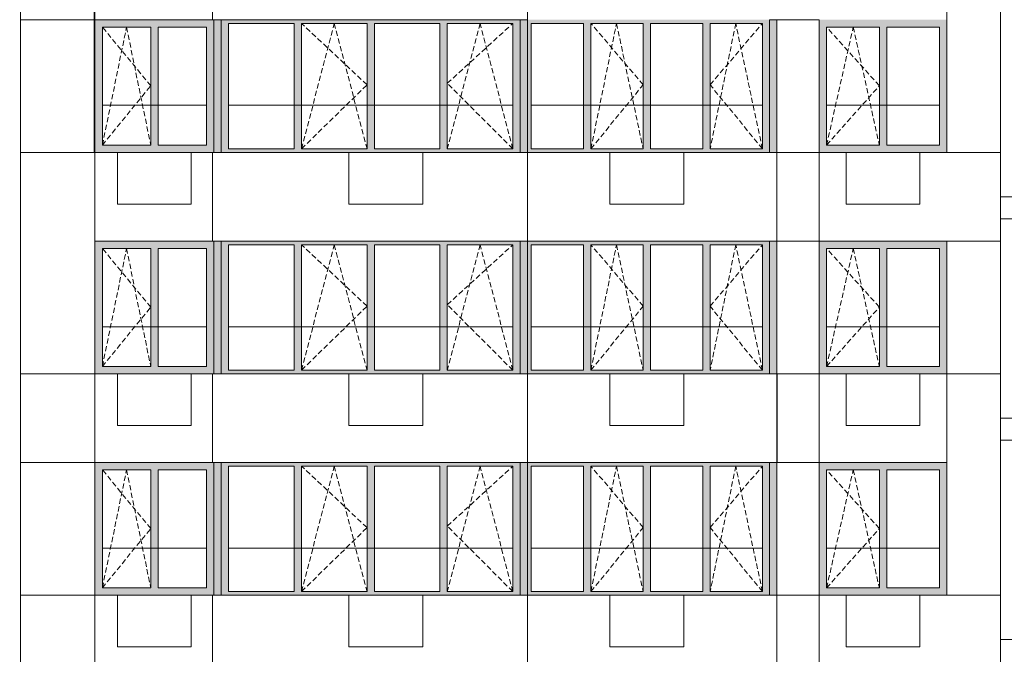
# Model space of a CAD drawing. Header units: millimetres. Extents: x -7244281 to -6602924, y 5765436 to 5938280.
# Tile 48 of 65: x -6636816 to -6623478, y 5804853 to 5813452. Entities that reach past the tile are written whole.
import ezdxf

# ---------------------------------------------------------------- set-up
doc = ezdxf.new("R2010")
doc.units = ezdxf.units.MM
doc.header["$MEASUREMENT"] = 0
doc.header["$XCLIPFRAME"] = 0
doc.linetypes.add('OO_EOIAAY', pattern=[105.833361, 70.555568, -35.277793])
for name, color, linetype, lineweight in [('0_Ном._пера__1', 7, 'Continuous', 0), ('0_Ном._пера__120', 7, 'Continuous', 0), ('_ 0 кондиционеры_Ном._пера__1', 7, 'Continuous', 0), ('АР-Стены внешние_Балконы _ лоджии.АР_Ном._пера__1', 7, 'Continuous', 0), ('АР-Стены_внешние_.АР_Ном._пера__1', 7, 'Continuous', 0)]:
    doc.layers.add(name, color=color, linetype=linetype, lineweight=lineweight)
doc.layers.add('0_Ном._пера__161', color=7, linetype='Continuous', lineweight=13, true_color=0x6a6a6a)
picture_1 = doc.add_image_def('image4.png', size_in_pixel=(734, 827))
picture_2 = doc.add_image_def('image3.png', size_in_pixel=(877, 829))
picture_3 = doc.add_image_def('image6.png', size_in_pixel=(882, 837))
picture_4 = doc.add_image_def('image2.png', size_in_pixel=(882, 833))
picture_5 = doc.add_image_def('image5.png', size_in_pixel=(725, 814))
picture_6 = doc.add_image_def('image1.png', size_in_pixel=(729, 823))

msp = doc.modelspace()

# ---------------------------------------------------------------- hatches: boundary and pattern name
at = {"layer": '0_Ном._пера__161', "linetype": 'Continuous', "lineweight": 0, "true_color": 0x696969}
for points in [[(-6635795.994, 5813352.474), (-6635696.011, 5813352.474), (-6635041.011, 5813352.474), (-6634941.011, 5813352.474), (-6634286.011, 5813352.474), (-6634186.045, 5813352.474), (-6634186.045, 5813452.474), (-6635795.994, 5813452.474)], [(-6635795.994, 5811752.474), (-6635696.011, 5811752.474), (-6635696.011, 5813352.474), (-6635795.994, 5813352.474)], [(-6635041.011, 5811752.474), (-6634941.011, 5811752.474), (-6634941.011, 5813352.474), (-6635041.011, 5813352.474)], [(-6634286.011, 5813352.474), (-6634286.011, 5811752.474), (-6634186.045, 5811752.474), (-6634186.045, 5813352.474)], [(-6634086.073, 5813452.474), (-6634186.045, 5813452.474), (-6634186.045, 5811652.474), (-6634086.073, 5811652.474), (-6634086.073, 5811702.474)], [(-6634086.027, 5813402.474), (-6633986.073, 5813402.474), (-6633098.545, 5813402.474), (-6632998.545, 5813402.474), (-6632111.016, 5813402.474), (-6632011.016, 5813402.474), (-6631123.488, 5813402.474), (-6631023.488, 5813402.474), (-6630135.959, 5813402.474), (-6630035.959, 5813402.474), (-6630035.959, 5813452.474), (-6634086.027, 5813452.474)], [(-6634086.027, 5813402.474), (-6634086.027, 5811702.474), (-6633986.073, 5811702.474), (-6633986.073, 5813402.474)], [(-6633098.545, 5811702.474), (-6632998.545, 5811702.474), (-6632998.545, 5813402.474), (-6633098.545, 5813402.474)], [(-6632111.016, 5811702.474), (-6632011.016, 5811702.474), (-6632011.016, 5813402.474), (-6632111.016, 5813402.474)], [(-6631123.488, 5811702.474), (-6631023.488, 5811702.474), (-6631023.488, 5813402.474), (-6631123.488, 5813402.474)], [(-6630135.959, 5813402.474), (-6630135.959, 5811702.474), (-6630035.959, 5811702.474), (-6630035.959, 5813402.474)], [(-6630035.959, 5813402.474), (-6630035.959, 5811652.474), (-6629935.973, 5811652.474), (-6629935.973, 5813452.474), (-6630035.959, 5813452.474)], [(-6629935.973, 5813452.474), (-6629935.973, 5813402.474), (-6629885.974, 5813402.474), (-6629178.224, 5813402.474), (-6629078.224, 5813402.474), (-6628370.474, 5813402.474), (-6628270.474, 5813402.474), (-6627562.724, 5813402.474), (-6627462.724, 5813402.474), (-6626754.974, 5813402.474), (-6626659.833, 5813402.474), (-6626659.833, 5813452.474)], [(-6629885.974, 5813402.474), (-6629935.973, 5813402.474), (-6629935.973, 5811702.474), (-6629885.974, 5811702.474)], [(-6629178.224, 5811702.474), (-6629078.224, 5811702.474), (-6629078.224, 5813402.474), (-6629178.224, 5813402.474)], [(-6628370.474, 5811702.474), (-6628270.474, 5811702.474), (-6628270.474, 5813402.474), (-6628370.474, 5813402.474)], [(-6627562.724, 5811702.474), (-6627462.724, 5811702.474), (-6627462.724, 5813402.474), (-6627562.724, 5813402.474)], [(-6626754.974, 5811702.474), (-6626659.833, 5811702.474), (-6626659.833, 5813402.474), (-6626754.974, 5813402.474)], [(-6626559.828, 5813452.474), (-6626659.841, 5813452.474), (-6626659.841, 5811652.474), (-6626557.877, 5811652.474), (-6626557.883, 5813452.474)], [(-6625985.938, 5813352.474), (-6625885.95, 5813352.474), (-6625170.95, 5813352.474), (-6625070.95, 5813352.474), (-6624355.95, 5813352.474), (-6624255.95, 5813352.474), (-6624255.95, 5813452.474), (-6625985.938, 5813452.474)], [(-6625885.95, 5813352.474), (-6625985.938, 5813352.474), (-6625985.938, 5811752.474), (-6625885.95, 5811752.474)], [(-6625070.95, 5811752.474), (-6625070.95, 5813352.474), (-6625170.95, 5813352.474), (-6625170.95, 5811752.474)], [(-6624355.95, 5813352.474), (-6624355.95, 5811752.474), (-6624255.95, 5811752.474), (-6624255.95, 5813352.474)], [(-6635696.011, 5811752.474), (-6635795.994, 5811752.474), (-6635795.994, 5811652.474), (-6634186.045, 5811652.474), (-6634186.045, 5811752.474), (-6634286.011, 5811752.474), (-6634941.011, 5811752.474), (-6635041.011, 5811752.474)], [(-6625985.938, 5811752.474), (-6625985.938, 5811652.474), (-6624255.95, 5811652.474), (-6624255.95, 5811752.474), (-6624355.95, 5811752.474), (-6625070.95, 5811752.474), (-6625170.95, 5811752.474), (-6625885.95, 5811752.474)], [(-6634086.027, 5811702.474), (-6634086.027, 5811652.474), (-6630035.959, 5811652.474), (-6630035.959, 5811702.474), (-6630135.959, 5811702.474), (-6631023.488, 5811702.474), (-6631123.488, 5811702.474), (-6632011.016, 5811702.474), (-6632111.016, 5811702.474), (-6632998.545, 5811702.474), (-6633098.545, 5811702.474), (-6633986.073, 5811702.474)], [(-6629935.973, 5811702.474), (-6629935.973, 5811652.474), (-6626659.833, 5811652.474), (-6626659.833, 5811702.474), (-6626754.974, 5811702.474), (-6627462.724, 5811702.474), (-6627562.724, 5811702.474), (-6628270.474, 5811702.474), (-6628370.474, 5811702.474), (-6629078.224, 5811702.474), (-6629178.224, 5811702.474), (-6629885.974, 5811702.474)], [(-6635795.994, 5810352.474), (-6635696.011, 5810352.474), (-6635041.011, 5810352.474), (-6634941.011, 5810352.474), (-6634286.011, 5810352.474), (-6634186.045, 5810352.474), (-6634186.045, 5810452.474), (-6635795.994, 5810452.474)], [(-6634086.073, 5810452.474), (-6634186.045, 5810452.474), (-6634186.045, 5808652.474), (-6634086.073, 5808652.474), (-6634086.073, 5808702.474)], [(-6634086.027, 5810402.474), (-6633986.073, 5810402.474), (-6633098.545, 5810402.474), (-6632998.545, 5810402.474), (-6632111.016, 5810402.474), (-6632011.016, 5810402.474), (-6631123.488, 5810402.474), (-6631023.488, 5810402.474), (-6630135.959, 5810402.474), (-6630035.959, 5810402.474), (-6630035.959, 5810452.474), (-6634086.027, 5810452.474)], [(-6630035.959, 5810402.474), (-6630035.959, 5808652.474), (-6629935.973, 5808652.474), (-6629935.973, 5810452.474), (-6630035.959, 5810452.474)], [(-6629935.973, 5810452.474), (-6629935.973, 5810402.474), (-6629885.974, 5810402.474), (-6629178.224, 5810402.474), (-6629078.224, 5810402.474), (-6628370.474, 5810402.474), (-6628270.474, 5810402.474), (-6627562.724, 5810402.474), (-6627462.724, 5810402.474), (-6626754.974, 5810402.474), (-6626659.833, 5810402.474), (-6626659.833, 5810452.474)], [(-6626559.819, 5810452.474), (-6626659.833, 5810452.474), (-6626659.833, 5808652.474), (-6626559.782, 5808652.474), (-6626559.787, 5810452.474)], [(-6625985.938, 5810352.474), (-6625885.95, 5810352.474), (-6625170.95, 5810352.474), (-6625070.95, 5810352.474), (-6624355.95, 5810352.474), (-6624255.95, 5810352.474), (-6624255.95, 5810452.474), (-6625985.938, 5810452.474)], [(-6635795.994, 5808752.474), (-6635696.011, 5808752.474), (-6635696.011, 5810352.474), (-6635795.994, 5810352.474)], [(-6635041.011, 5808752.474), (-6634941.011, 5808752.474), (-6634941.011, 5810352.474), (-6635041.011, 5810352.474)], [(-6634286.011, 5810352.474), (-6634286.011, 5808752.474), (-6634186.045, 5808752.474), (-6634186.045, 5810352.474)], [(-6634086.027, 5810402.474), (-6634086.027, 5808702.474), (-6633986.073, 5808702.474), (-6633986.073, 5810402.474)], [(-6633098.545, 5808702.474), (-6632998.545, 5808702.474), (-6632998.545, 5810402.474), (-6633098.545, 5810402.474)], [(-6632111.016, 5808702.474), (-6632011.016, 5808702.474), (-6632011.016, 5810402.474), (-6632111.016, 5810402.474)], [(-6631123.488, 5808702.474), (-6631023.488, 5808702.474), (-6631023.488, 5810402.474), (-6631123.488, 5810402.474)], [(-6630135.959, 5810402.474), (-6630135.959, 5808702.474), (-6630035.959, 5808702.474), (-6630035.959, 5810402.474)], [(-6629885.974, 5810402.474), (-6629935.973, 5810402.474), (-6629935.973, 5808702.474), (-6629885.974, 5808702.474)], [(-6629178.224, 5808702.474), (-6629078.224, 5808702.474), (-6629078.224, 5810402.474), (-6629178.224, 5810402.474)], [(-6628370.474, 5808702.474), (-6628270.474, 5808702.474), (-6628270.474, 5810402.474), (-6628370.474, 5810402.474)], [(-6627562.724, 5808702.474), (-6627462.724, 5808702.474), (-6627462.724, 5810402.474), (-6627562.724, 5810402.474)], [(-6626754.974, 5808702.474), (-6626659.833, 5808702.474), (-6626659.833, 5810402.474), (-6626754.974, 5810402.474)], [(-6625885.95, 5810352.474), (-6625985.938, 5810352.474), (-6625985.938, 5808752.474), (-6625885.95, 5808752.474)], [(-6625070.95, 5808752.474), (-6625070.95, 5810352.474), (-6625170.95, 5810352.474), (-6625170.95, 5808752.474)], [(-6624355.95, 5810352.474), (-6624355.95, 5808752.474), (-6624255.95, 5808752.474), (-6624255.95, 5810352.474)], [(-6635696.011, 5808752.474), (-6635795.994, 5808752.474), (-6635795.994, 5808652.474), (-6634186.045, 5808652.474), (-6634186.045, 5808752.474), (-6634286.011, 5808752.474), (-6634941.011, 5808752.474), (-6635041.011, 5808752.474)], [(-6634086.027, 5808702.474), (-6634086.027, 5808652.474), (-6630035.959, 5808652.474), (-6630035.959, 5808702.474), (-6630135.959, 5808702.474), (-6631023.488, 5808702.474), (-6631123.488, 5808702.474), (-6632011.016, 5808702.474), (-6632111.016, 5808702.474), (-6632998.545, 5808702.474), (-6633098.545, 5808702.474), (-6633986.073, 5808702.474)], [(-6629935.973, 5808702.474), (-6629935.973, 5808652.474), (-6626659.833, 5808652.474), (-6626659.833, 5808702.474), (-6626754.974, 5808702.474), (-6627462.724, 5808702.474), (-6627562.724, 5808702.474), (-6628270.474, 5808702.474), (-6628370.474, 5808702.474), (-6629078.224, 5808702.474), (-6629178.224, 5808702.474), (-6629885.974, 5808702.474)], [(-6625985.938, 5808752.474), (-6625985.938, 5808652.474), (-6624255.95, 5808652.474), (-6624255.95, 5808752.474), (-6624355.95, 5808752.474), (-6625070.95, 5808752.474), (-6625170.95, 5808752.474), (-6625885.95, 5808752.474)], [(-6635795.994, 5807352.474), (-6635696.011, 5807352.474), (-6635041.011, 5807352.474), (-6634941.011, 5807352.474), (-6634286.011, 5807352.474), (-6634186.045, 5807352.474), (-6634186.045, 5807452.474), (-6635795.994, 5807452.474)], [(-6635795.994, 5805752.474), (-6635696.011, 5805752.474), (-6635696.011, 5807352.474), (-6635795.994, 5807352.474)], [(-6635041.011, 5805752.474), (-6634941.011, 5805752.474), (-6634941.011, 5807352.474), (-6635041.011, 5807352.474)], [(-6634286.011, 5807352.474), (-6634286.011, 5805752.474), (-6634186.045, 5805752.474), (-6634186.045, 5807352.474)], [(-6634086.073, 5807452.474), (-6634186.045, 5807452.474), (-6634186.045, 5805652.474), (-6634086.073, 5805652.474), (-6634086.073, 5805702.474)], [(-6634086.027, 5807402.474), (-6633986.073, 5807402.474), (-6633098.545, 5807402.474), (-6632998.545, 5807402.474), (-6632111.016, 5807402.474), (-6632011.016, 5807402.474), (-6631123.488, 5807402.474), (-6631023.488, 5807402.474), (-6630135.959, 5807402.474), (-6630035.959, 5807402.474), (-6630035.959, 5807452.474), (-6634086.027, 5807452.474)], [(-6634086.027, 5807402.474), (-6634086.027, 5805702.474), (-6633986.073, 5805702.474), (-6633986.073, 5807402.474)], [(-6633098.545, 5805702.474), (-6632998.545, 5805702.474), (-6632998.545, 5807402.474), (-6633098.545, 5807402.474)], [(-6632111.016, 5805702.474), (-6632011.016, 5805702.474), (-6632011.016, 5807402.474), (-6632111.016, 5807402.474)], [(-6631123.488, 5805702.474), (-6631023.488, 5805702.474), (-6631023.488, 5807402.474), (-6631123.488, 5807402.474)], [(-6630135.959, 5807402.474), (-6630135.959, 5805702.474), (-6630035.959, 5805702.474), (-6630035.959, 5807402.474)], [(-6630035.959, 5807402.474), (-6630035.959, 5805652.474), (-6629935.973, 5805652.474), (-6629935.973, 5807452.474), (-6630035.959, 5807452.474)], [(-6629935.973, 5807452.474), (-6629935.973, 5807402.474), (-6629885.974, 5807402.474), (-6629178.224, 5807402.474), (-6629078.224, 5807402.474), (-6628370.474, 5807402.474), (-6628270.474, 5807402.474), (-6627562.724, 5807402.474), (-6627462.724, 5807402.474), (-6626754.974, 5807402.474), (-6626659.833, 5807402.474), (-6626659.833, 5807452.474)], [(-6629885.974, 5807402.474), (-6629935.973, 5807402.474), (-6629935.973, 5805702.474), (-6629885.974, 5805702.474)], [(-6629178.224, 5805702.474), (-6629078.224, 5805702.474), (-6629078.224, 5807402.474), (-6629178.224, 5807402.474)], [(-6628370.474, 5805702.474), (-6628270.474, 5805702.474), (-6628270.474, 5807402.474), (-6628370.474, 5807402.474)], [(-6627562.724, 5805702.474), (-6627462.724, 5805702.474), (-6627462.724, 5807402.474), (-6627562.724, 5807402.474)], [(-6626754.974, 5805702.474), (-6626659.833, 5805702.474), (-6626659.833, 5807402.474), (-6626754.974, 5807402.474)], [(-6626559.819, 5807452.474), (-6626659.833, 5807452.474), (-6626659.833, 5805652.474), (-6626557.877, 5805652.474), (-6626557.883, 5807452.474)], [(-6625985.938, 5807352.474), (-6625885.95, 5807352.474), (-6625170.95, 5807352.474), (-6625070.95, 5807352.474), (-6624355.95, 5807352.474), (-6624255.95, 5807352.474), (-6624255.95, 5807452.474), (-6625985.938, 5807452.474)], [(-6625885.95, 5807352.474), (-6625985.938, 5807352.474), (-6625985.938, 5805752.474), (-6625885.95, 5805752.474)], [(-6625070.95, 5805752.474), (-6625070.95, 5807352.474), (-6625170.95, 5807352.474), (-6625170.95, 5805752.474)], [(-6624355.95, 5807352.474), (-6624355.95, 5805752.474), (-6624255.95, 5805752.474), (-6624255.95, 5807352.474)], [(-6635696.011, 5805752.474), (-6635795.994, 5805752.474), (-6635795.994, 5805652.474), (-6634186.045, 5805652.474), (-6634186.045, 5805752.474), (-6634286.011, 5805752.474), (-6634941.011, 5805752.474), (-6635041.011, 5805752.474)], [(-6625985.938, 5805752.474), (-6625985.938, 5805652.474), (-6624255.95, 5805652.474), (-6624255.95, 5805752.474), (-6624355.95, 5805752.474), (-6625070.95, 5805752.474), (-6625170.95, 5805752.474), (-6625885.95, 5805752.474)], [(-6634086.027, 5805702.474), (-6634086.027, 5805652.474), (-6630035.959, 5805652.474), (-6630035.959, 5805702.474), (-6630135.959, 5805702.474), (-6631023.488, 5805702.474), (-6631123.488, 5805702.474), (-6632011.016, 5805702.474), (-6632111.016, 5805702.474), (-6632998.545, 5805702.474), (-6633098.545, 5805702.474), (-6633986.073, 5805702.474)], [(-6629935.973, 5805702.474), (-6629935.973, 5805652.474), (-6626659.833, 5805652.474), (-6626659.833, 5805702.474), (-6626754.974, 5805702.474), (-6627462.724, 5805702.474), (-6627562.724, 5805702.474), (-6628270.474, 5805702.474), (-6628370.474, 5805702.474), (-6629078.224, 5805702.474), (-6629178.224, 5805702.474), (-6629885.974, 5805702.474)]]:
    msp.add_hatch(color=251, dxfattribs=at).paths.add_polyline_path(points)

# ---------------------------------------------------------------- linework, layer by layer
at = {"layer": '0_Ном._пера__1', "color": 7, "linetype": 'Continuous', "lineweight": 0}
for p, q in [((-6635696.017, 5812292.475), (-6634286.017, 5812292.475)), ((-6633986.073, 5812292.475), (-6630135.959, 5812292.475)), ((-6629885.974, 5812292.475), (-6626755.023, 5812292.475)), ((-6625885.95, 5812292.475), (-6624355.95, 5812292.475)), ((-6623530.476, 5811052.475), (-6614356.305, 5811052.475)), ((-6623530.476, 5810752.475), (-6623530.476, 5811052.475)), ((-6623530.476, 5810752.475), (-6614356.305, 5810752.475)), ((-6635696.017, 5809292.475), (-6634286.017, 5809292.475)), ((-6633986.073, 5809292.475), (-6630135.959, 5809292.475)), ((-6629885.974, 5809292.475), (-6626755.023, 5809292.475)), ((-6625885.95, 5809292.475), (-6624355.95, 5809292.475)), ((-6623530.476, 5808052.475), (-6614356.305, 5808052.475)), ((-6623530.476, 5807752.475), (-6623530.476, 5808052.475)), ((-6623530.476, 5807752.475), (-6614356.305, 5807752.475)), ((-6635696.017, 5806292.475), (-6634286.017, 5806292.475)), ((-6633986.073, 5806292.475), (-6630135.959, 5806292.475)), ((-6629885.974, 5806292.475), (-6626755.023, 5806292.475)), ((-6625885.95, 5806292.475), (-6624355.95, 5806292.475)), ((-6623530.476, 5805052.475), (-6614356.305, 5805052.475)), ((-6623530.476, 5804752.475), (-6623530.476, 5805052.475))]:
    msp.add_line(p, q, dxfattribs=at)
for points in [[(-6646565.973, 5841512.474), (-6636806, 5841512.474), (-6636806, 5778652.474), (-6646565.973, 5778652.474)], [(-6623530.476, 5814652.474), (-6624255.95, 5814652.474), (-6624255.95, 5811652.474), (-6623530.476, 5811652.474)], [(-6635796, 5813452.474), (-6636806, 5813452.474), (-6636806, 5811652.474), (-6635796, 5811652.474)], [(-6625985.501, 5813452.474), (-6626557.883, 5813452.474), (-6626557.883, 5811652.474), (-6625985.501, 5811652.474)], [(-6635796, 5811652.474), (-6636806, 5811652.474), (-6636806, 5808652.474), (-6635796, 5808652.474)], [(-6634206.214, 5811652.474), (-6635796, 5811652.474), (-6635796, 5810452.474), (-6634206.214, 5810452.474)], [(-6629936.175, 5811652.474), (-6634206.214, 5811652.474), (-6634206.214, 5810452.474), (-6629936.175, 5810452.474)], [(-6626557.883, 5811652.474), (-6629936.175, 5811652.474), (-6629936.175, 5810452.474), (-6626557.883, 5810452.474)], [(-6625985.501, 5811652.474), (-6626557.883, 5811652.474), (-6626557.883, 5810452.474), (-6625985.501, 5810452.474)], [(-6623530.476, 5811652.474), (-6625985.501, 5811652.474), (-6625985.501, 5810452.474), (-6623530.476, 5810452.474)], [(-6625985.501, 5810452.474), (-6626659.833, 5810452.474), (-6626659.833, 5808652.474), (-6625985.501, 5808652.474)], [(-6623530.476, 5810452.474), (-6624255.95, 5810452.474), (-6624255.95, 5808652.474), (-6623530.476, 5808652.474)], [(-6635796, 5808652.474), (-6636806, 5808652.474), (-6636806, 5807452.474), (-6635796, 5807452.474)], [(-6634206.214, 5808652.474), (-6635796, 5808652.474), (-6635796, 5807452.474), (-6634206.214, 5807452.474)], [(-6629936.175, 5808652.474), (-6634206.214, 5808652.474), (-6634206.214, 5807452.474), (-6629936.175, 5807452.474)], [(-6625985.846, 5808652.474), (-6629936.175, 5808652.474), (-6629936.175, 5807452.474), (-6625985.846, 5807452.474)], [(-6625985.501, 5808652.474), (-6626557.883, 5808652.474), (-6626557.883, 5807452.474), (-6625985.501, 5807452.474)], [(-6624255.95, 5808652.474), (-6625985.501, 5808652.474), (-6625985.501, 5807452.474), (-6624255.95, 5807452.474)], [(-6623530.476, 5808652.474), (-6624255.95, 5808652.474), (-6624255.95, 5805652.474), (-6623530.476, 5805652.474)], [(-6635796, 5807452.474), (-6636806, 5807452.474), (-6636806, 5805652.474), (-6635796, 5805652.474)], [(-6625985.501, 5807452.474), (-6626557.883, 5807452.474), (-6626557.883, 5805652.474), (-6625985.501, 5805652.474)], [(-6635796, 5805652.474), (-6636806, 5805652.474), (-6636806, 5802652.474), (-6635796, 5802652.474)], [(-6634206.214, 5805652.474), (-6635796, 5805652.474), (-6635796, 5804452.474), (-6634206.214, 5804452.474)], [(-6629936.175, 5805652.474), (-6634206.214, 5805652.474), (-6634206.214, 5804452.474), (-6629936.175, 5804452.474)], [(-6626557.883, 5805652.474), (-6629936.175, 5805652.474), (-6629936.175, 5804452.474), (-6626557.883, 5804452.474)], [(-6625985.501, 5805652.474), (-6626557.883, 5805652.474), (-6626557.883, 5804452.474), (-6625985.501, 5804452.474)], [(-6623530.476, 5805652.474), (-6625985.501, 5805652.474), (-6625985.501, 5804452.474), (-6623530.476, 5804452.474)]]:
    msp.add_lwpolyline(points, close=True, dxfattribs=at)
msp.add_lwpolyline([(-6623530.571, 5773593.185), (-6623530.571, 5838462.474), (-6614356.305, 5838462.474), (-6614356.305, 5773785.975)], dxfattribs=at)
at = {"layer": '0_Ном._пера__120', "color": 7, "linetype": 'OO_EOIAAY', "lineweight": 0}
for p, q in [((-6635696.017, 5811752.474), (-6635368.517, 5813352.474)), ((-6635041.017, 5812557.475), (-6635696.017, 5813352.474)), ((-6635368.517, 5813352.474), (-6635041.017, 5811752.474)), ((-6632998.545, 5811702.474), (-6632554.78, 5813402.474)), ((-6632111.016, 5812569.975), (-6632998.545, 5813402.474)), ((-6632554.78, 5813402.474), (-6632111.016, 5811702.474)), ((-6630579.723, 5813402.474), (-6631023.488, 5811702.474)), ((-6631023.488, 5812590.003), (-6630135.959, 5813402.474)), ((-6630135.959, 5811702.474), (-6630579.723, 5813402.474)), ((-6629078.224, 5811702.474), (-6628731.846, 5813402.474)), ((-6628370.474, 5812569.975), (-6629078.224, 5813402.474)), ((-6628731.846, 5813402.474), (-6628370.474, 5811702.474)), ((-6627116.395, 5813402.474), (-6627462.724, 5811702.474)), ((-6627462.724, 5812569.61), (-6626755.023, 5813402.474)), ((-6626755.023, 5811702.474), (-6627116.395, 5813402.474)), ((-6625885.95, 5811752.474), (-6625524.752, 5813352.474)), ((-6625170.95, 5812557.475), (-6625885.95, 5813352.474)), ((-6625524.752, 5813352.474), (-6625170.95, 5811752.474)), ((-6635696.017, 5811752.474), (-6635041.017, 5812557.475)), ((-6632998.545, 5811702.474), (-6632111.016, 5812569.975)), ((-6630135.959, 5811702.474), (-6631023.488, 5812590.003)), ((-6629078.224, 5811702.474), (-6628370.474, 5812569.975)), ((-6626755.023, 5811702.474), (-6627462.724, 5812569.61)), ((-6625885.95, 5811752.474), (-6625170.95, 5812557.475)), ((-6635696.017, 5808752.474), (-6635368.517, 5810352.474)), ((-6635041.017, 5809557.475), (-6635696.017, 5810352.474)), ((-6635368.517, 5810352.474), (-6635041.017, 5808752.474)), ((-6632998.545, 5808702.474), (-6632554.78, 5810402.474)), ((-6632111.016, 5809569.975), (-6632998.545, 5810402.474)), ((-6632554.78, 5810402.474), (-6632111.016, 5808702.474)), ((-6630579.723, 5810402.474), (-6631023.488, 5808702.474)), ((-6631023.488, 5809590.003), (-6630135.959, 5810402.474)), ((-6630135.959, 5808702.474), (-6630579.723, 5810402.474)), ((-6629078.224, 5808702.474), (-6628731.846, 5810402.474)), ((-6628370.474, 5809569.975), (-6629078.224, 5810402.474)), ((-6628731.846, 5810402.474), (-6628370.474, 5808702.474)), ((-6627116.395, 5810402.474), (-6627462.724, 5808702.474)), ((-6627462.724, 5809569.61), (-6626755.023, 5810402.474)), ((-6626755.023, 5808702.474), (-6627116.395, 5810402.474)), ((-6625885.95, 5808752.474), (-6625524.752, 5810352.474)), ((-6625170.95, 5809557.475), (-6625885.95, 5810352.474)), ((-6625524.752, 5810352.474), (-6625170.95, 5808752.474)), ((-6635696.017, 5808752.474), (-6635041.017, 5809557.475)), ((-6632998.545, 5808702.474), (-6632111.016, 5809569.975)), ((-6630135.959, 5808702.474), (-6631023.488, 5809590.003)), ((-6629078.224, 5808702.474), (-6628370.474, 5809569.975)), ((-6626755.023, 5808702.474), (-6627462.724, 5809569.61)), ((-6625885.95, 5808752.474), (-6625170.95, 5809557.475)), ((-6635696.017, 5805752.474), (-6635368.517, 5807352.474)), ((-6635041.017, 5806557.475), (-6635696.017, 5807352.474)), ((-6635368.517, 5807352.474), (-6635041.017, 5805752.474)), ((-6632998.545, 5805702.474), (-6632554.78, 5807402.474)), ((-6632111.016, 5806569.975), (-6632998.545, 5807402.474)), ((-6632554.78, 5807402.474), (-6632111.016, 5805702.474)), ((-6630579.723, 5807402.474), (-6631023.488, 5805702.474)), ((-6631023.488, 5806590.003), (-6630135.959, 5807402.474)), ((-6630135.959, 5805702.474), (-6630579.723, 5807402.474)), ((-6629078.224, 5805702.474), (-6628731.846, 5807402.474)), ((-6628370.474, 5806569.975), (-6629078.224, 5807402.474)), ((-6628731.846, 5807402.474), (-6628370.474, 5805702.474)), ((-6627116.395, 5807402.474), (-6627462.724, 5805702.474)), ((-6627462.724, 5806569.61), (-6626755.023, 5807402.474)), ((-6626755.023, 5805702.474), (-6627116.395, 5807402.474)), ((-6625885.95, 5805752.474), (-6625524.752, 5807352.474)), ((-6625170.95, 5806557.475), (-6625885.95, 5807352.474)), ((-6625524.752, 5807352.474), (-6625170.95, 5805752.474)), ((-6635696.017, 5805752.474), (-6635041.017, 5806557.475)), ((-6632998.545, 5805702.474), (-6632111.016, 5806569.975)), ((-6630135.959, 5805702.474), (-6631023.488, 5806590.003)), ((-6629078.224, 5805702.474), (-6628370.474, 5806569.975)), ((-6626755.023, 5805702.474), (-6627462.724, 5806569.61)), ((-6625885.95, 5805752.474), (-6625170.95, 5806557.475))]:
    msp.add_line(p, q, dxfattribs=at)
at = {"layer": '0_Ном._пера__120', "color": 7, "linetype": 'Continuous', "lineweight": 0, "flags": 128}
for points in [[(-6626559.828, 5813452.474), (-6626659.841, 5813452.474), (-6626659.841, 5811652.474), (-6626557.877, 5811652.474), (-6626557.883, 5813452.474)], [(-6626559.819, 5810452.474), (-6626659.833, 5810452.474), (-6626659.833, 5808652.474), (-6626559.782, 5808652.474), (-6626559.787, 5810452.474)], [(-6626559.819, 5807452.474), (-6626659.833, 5807452.474), (-6626659.833, 5805652.474), (-6626557.877, 5805652.474), (-6626557.883, 5807452.474)]]:
    msp.add_lwpolyline(points, close=True, dxfattribs=at)
at = {"layer": '_ 0 кондиционеры_Ном._пера__1', "color": 7, "linetype": 'Continuous', "lineweight": 0, "flags": 128}
for points in [[(-6634491.225, 5811652.474), (-6635491.225, 5811652.474), (-6635491.225, 5810952.474), (-6634491.225, 5810952.474)], [(-6632356.21, 5811652.474), (-6632356.21, 5810952.474), (-6631356.21, 5810952.474), (-6631356.21, 5811652.474)], [(-6628820.477, 5811652.474), (-6628820.477, 5810952.474), (-6627820.477, 5810952.474), (-6627820.477, 5811652.474)], [(-6624621.169, 5811652.474), (-6625621.169, 5811652.474), (-6625621.169, 5810952.474), (-6624621.169, 5810952.474)], [(-6634491.225, 5808652.474), (-6635491.225, 5808652.474), (-6635491.225, 5807952.474), (-6634491.225, 5807952.474)], [(-6632356.21, 5808652.474), (-6632356.21, 5807952.474), (-6631356.21, 5807952.474), (-6631356.21, 5808652.474)], [(-6628820.477, 5808652.474), (-6628820.477, 5807952.474), (-6627820.477, 5807952.474), (-6627820.477, 5808652.474)], [(-6624621.169, 5808652.474), (-6625621.169, 5808652.474), (-6625621.169, 5807952.474), (-6624621.169, 5807952.474)], [(-6634491.225, 5805652.474), (-6635491.225, 5805652.474), (-6635491.225, 5804952.474), (-6634491.225, 5804952.474)], [(-6632356.21, 5804952.474), (-6631356.21, 5804952.474), (-6631356.21, 5805652.474), (-6632356.21, 5805652.474)], [(-6628820.477, 5805652.474), (-6628820.477, 5804952.474), (-6627820.477, 5804952.474), (-6627820.477, 5805652.474)], [(-6624621.169, 5805652.474), (-6625621.169, 5805652.474), (-6625621.169, 5804952.474), (-6624621.169, 5804952.474)]]:
    msp.add_lwpolyline(points, close=True, dxfattribs=at)
at = {"layer": 'АР-Стены внешние_Балконы _ лоджии.АР_Ном._пера__1', "color": 7, "linetype": 'Continuous', "lineweight": 0}
for p, q in [((-6633986.073, 5813402.474), (-6633986.073, 5811702.474)), ((-6633098.545, 5813402.474), (-6633986.073, 5813402.474)), ((-6633098.545, 5811702.474), (-6633098.545, 5813402.474)), ((-6632998.545, 5813402.474), (-6632998.545, 5811702.474)), ((-6632111.016, 5813402.474), (-6632998.545, 5813402.474)), ((-6632111.016, 5811702.474), (-6632111.016, 5813402.474)), ((-6632011.016, 5813402.474), (-6632011.016, 5811702.474)), ((-6631123.488, 5813402.474), (-6632011.016, 5813402.474)), ((-6631123.488, 5811702.474), (-6631123.488, 5813402.474)), ((-6631023.488, 5813402.474), (-6631023.488, 5811702.474)), ((-6630135.959, 5813402.474), (-6631023.488, 5813402.474)), ((-6630135.959, 5811702.474), (-6630135.959, 5813402.474)), ((-6630035.959, 5813452.474), (-6630035.959, 5811702.474)), ((-6629935.973, 5813452.474), (-6629935.973, 5811652.474)), ((-6629885.974, 5813402.474), (-6629885.974, 5811702.474)), ((-6629178.224, 5813402.474), (-6629885.974, 5813402.474)), ((-6629178.224, 5811702.474), (-6629178.224, 5813402.474)), ((-6629078.224, 5813402.474), (-6629078.224, 5811702.474)), ((-6628370.474, 5813402.474), (-6629078.224, 5813402.474)), ((-6628370.474, 5811702.474), (-6628370.474, 5813402.474)), ((-6628270.474, 5813402.474), (-6628270.474, 5811702.474)), ((-6627562.724, 5813402.474), (-6628270.474, 5813402.474)), ((-6627562.724, 5811702.474), (-6627562.724, 5813402.474)), ((-6627462.724, 5813402.474), (-6627462.724, 5811702.474)), ((-6626754.974, 5813402.474), (-6627462.724, 5813402.474)), ((-6626754.974, 5811702.474), (-6626754.974, 5813402.474)), ((-6633986.073, 5811702.474), (-6633098.545, 5811702.474)), ((-6632998.545, 5811702.474), (-6632111.016, 5811702.474)), ((-6632011.016, 5811702.474), (-6631123.488, 5811702.474)), ((-6631023.488, 5811702.474), (-6630135.959, 5811702.474)), ((-6630035.959, 5811702.474), (-6630035.959, 5811652.474)), ((-6629885.974, 5811702.474), (-6629178.224, 5811702.474)), ((-6629078.224, 5811702.474), (-6628370.474, 5811702.474)), ((-6628270.474, 5811702.474), (-6627562.724, 5811702.474)), ((-6627462.724, 5811702.474), (-6626754.974, 5811702.474)), ((-6630035.959, 5810452.474), (-6630035.959, 5808702.474)), ((-6629935.973, 5810452.474), (-6629935.973, 5808652.474)), ((-6633986.073, 5810402.474), (-6633986.073, 5808702.474)), ((-6633098.545, 5810402.474), (-6633986.073, 5810402.474)), ((-6633098.545, 5808702.474), (-6633098.545, 5810402.474)), ((-6632998.545, 5810402.474), (-6632998.545, 5808702.474)), ((-6632111.016, 5810402.474), (-6632998.545, 5810402.474)), ((-6632111.016, 5808702.474), (-6632111.016, 5810402.474)), ((-6632011.016, 5810402.474), (-6632011.016, 5808702.474)), ((-6631123.488, 5810402.474), (-6632011.016, 5810402.474)), ((-6631123.488, 5808702.474), (-6631123.488, 5810402.474)), ((-6631023.488, 5810402.474), (-6631023.488, 5808702.474)), ((-6630135.959, 5810402.474), (-6631023.488, 5810402.474)), ((-6630135.959, 5808702.474), (-6630135.959, 5810402.474)), ((-6629885.974, 5810402.474), (-6629885.974, 5808702.474)), ((-6629178.224, 5810402.474), (-6629885.974, 5810402.474)), ((-6629178.224, 5808702.474), (-6629178.224, 5810402.474)), ((-6629078.224, 5810402.474), (-6629078.224, 5808702.474)), ((-6628370.474, 5810402.474), (-6629078.224, 5810402.474)), ((-6628370.474, 5808702.474), (-6628370.474, 5810402.474)), ((-6628270.474, 5810402.474), (-6628270.474, 5808702.474)), ((-6627562.724, 5810402.474), (-6628270.474, 5810402.474)), ((-6627562.724, 5808702.474), (-6627562.724, 5810402.474)), ((-6627462.724, 5810402.474), (-6627462.724, 5808702.474)), ((-6626754.974, 5810402.474), (-6627462.724, 5810402.474)), ((-6626754.974, 5808702.474), (-6626754.974, 5810402.474)), ((-6633986.073, 5808702.474), (-6633098.545, 5808702.474)), ((-6632998.545, 5808702.474), (-6632111.016, 5808702.474)), ((-6632011.016, 5808702.474), (-6631123.488, 5808702.474)), ((-6631023.488, 5808702.474), (-6630135.959, 5808702.474)), ((-6630035.959, 5808702.474), (-6630035.959, 5808652.474)), ((-6629885.974, 5808702.474), (-6629178.224, 5808702.474)), ((-6629078.224, 5808702.474), (-6628370.474, 5808702.474)), ((-6628270.474, 5808702.474), (-6627562.724, 5808702.474)), ((-6627462.724, 5808702.474), (-6626754.974, 5808702.474)), ((-6633986.073, 5807402.474), (-6633986.073, 5805702.474)), ((-6633098.545, 5807402.474), (-6633986.073, 5807402.474)), ((-6633098.545, 5805702.474), (-6633098.545, 5807402.474)), ((-6632998.545, 5807402.474), (-6632998.545, 5805702.474)), ((-6632111.016, 5807402.474), (-6632998.545, 5807402.474)), ((-6632111.016, 5805702.474), (-6632111.016, 5807402.474)), ((-6632011.016, 5807402.474), (-6632011.016, 5805702.474)), ((-6631123.488, 5807402.474), (-6632011.016, 5807402.474)), ((-6631123.488, 5805702.474), (-6631123.488, 5807402.474)), ((-6631023.488, 5807402.474), (-6631023.488, 5805702.474)), ((-6630135.959, 5807402.474), (-6631023.488, 5807402.474)), ((-6630135.959, 5805702.474), (-6630135.959, 5807402.474)), ((-6630035.959, 5807452.474), (-6630035.959, 5805702.474)), ((-6629935.973, 5807452.474), (-6629935.973, 5805652.474)), ((-6629885.974, 5807402.474), (-6629885.974, 5805702.474)), ((-6629178.224, 5807402.474), (-6629885.974, 5807402.474)), ((-6629178.224, 5805702.474), (-6629178.224, 5807402.474)), ((-6629078.224, 5807402.474), (-6629078.224, 5805702.474)), ((-6628370.474, 5807402.474), (-6629078.224, 5807402.474)), ((-6628370.474, 5805702.474), (-6628370.474, 5807402.474)), ((-6628270.474, 5807402.474), (-6628270.474, 5805702.474)), ((-6627562.724, 5807402.474), (-6628270.474, 5807402.474)), ((-6627562.724, 5805702.474), (-6627562.724, 5807402.474)), ((-6627462.724, 5807402.474), (-6627462.724, 5805702.474)), ((-6626754.974, 5807402.474), (-6627462.724, 5807402.474)), ((-6626754.974, 5805702.474), (-6626754.974, 5807402.474)), ((-6633986.073, 5805702.474), (-6633098.545, 5805702.474)), ((-6632998.545, 5805702.474), (-6632111.016, 5805702.474)), ((-6632011.016, 5805702.474), (-6631123.488, 5805702.474)), ((-6631023.488, 5805702.474), (-6630135.959, 5805702.474)), ((-6630035.959, 5805702.474), (-6630035.959, 5805652.474)), ((-6629885.974, 5805702.474), (-6629178.224, 5805702.474)), ((-6629078.224, 5805702.474), (-6628370.474, 5805702.474)), ((-6628270.474, 5805702.474), (-6627562.724, 5805702.474)), ((-6627462.724, 5805702.474), (-6626754.974, 5805702.474))]:
    msp.add_line(p, q, dxfattribs=at)
at = {"layer": 'АР-Стены_внешние_.АР_Ном._пера__1', "color": 7, "linetype": 'Continuous', "lineweight": 0}
for p, q in [((-6635696.011, 5813352.474), (-6635696.011, 5811752.474)), ((-6635041.011, 5813352.474), (-6635696.011, 5813352.474)), ((-6635041.011, 5811752.474), (-6635041.011, 5813352.474)), ((-6634941.011, 5813352.474), (-6634941.011, 5811752.474)), ((-6634286.011, 5813352.474), (-6634941.011, 5813352.474)), ((-6634286.011, 5811752.474), (-6634286.011, 5813352.474)), ((-6634186.045, 5811652.474), (-6634186.045, 5813452.478)), ((-6634086.073, 5811652.474), (-6634086.073, 5813452.478)), ((-6625985.938, 5813452.474), (-6625985.489, 5813452.474)), ((-6625885.95, 5811752.474), (-6625885.95, 5813352.474)), ((-6625885.95, 5813352.474), (-6625170.95, 5813352.474)), ((-6625170.95, 5813352.474), (-6625170.95, 5811752.474)), ((-6625070.95, 5811752.474), (-6625070.95, 5813352.474)), ((-6625070.95, 5813352.474), (-6624355.95, 5813352.474)), ((-6624355.95, 5813352.474), (-6624355.95, 5811752.474)), ((-6624255.95, 5813452.474), (-6624255.95, 5811652.474)), ((-6635696.011, 5811752.474), (-6635041.011, 5811752.474)), ((-6634941.011, 5811752.474), (-6634286.011, 5811752.474)), ((-6625170.95, 5811752.474), (-6625885.95, 5811752.474)), ((-6624355.95, 5811752.474), (-6625070.95, 5811752.474)), ((-6634186.045, 5808652.474), (-6634186.045, 5810452.478)), ((-6634086.073, 5808652.474), (-6634086.073, 5810452.478)), ((-6625985.938, 5810452.474), (-6625985.489, 5810452.474)), ((-6624255.95, 5810452.474), (-6624255.95, 5808652.474)), ((-6635696.011, 5810352.474), (-6635696.011, 5808752.474)), ((-6635041.011, 5810352.474), (-6635696.011, 5810352.474)), ((-6635041.011, 5808752.474), (-6635041.011, 5810352.474)), ((-6634941.011, 5810352.474), (-6634941.011, 5808752.474)), ((-6634286.011, 5810352.474), (-6634941.011, 5810352.474)), ((-6634286.011, 5808752.474), (-6634286.011, 5810352.474)), ((-6625885.95, 5808752.474), (-6625885.95, 5810352.474)), ((-6625885.95, 5810352.474), (-6625170.95, 5810352.474)), ((-6625170.95, 5810352.474), (-6625170.95, 5808752.474)), ((-6625070.95, 5808752.474), (-6625070.95, 5810352.474)), ((-6625070.95, 5810352.474), (-6624355.95, 5810352.474)), ((-6624355.95, 5810352.474), (-6624355.95, 5808752.474)), ((-6635696.011, 5808752.474), (-6635041.011, 5808752.474)), ((-6634941.011, 5808752.474), (-6634286.011, 5808752.474)), ((-6625170.95, 5808752.474), (-6625885.95, 5808752.474)), ((-6624355.95, 5808752.474), (-6625070.95, 5808752.474)), ((-6635696.011, 5807352.474), (-6635696.011, 5805752.474)), ((-6635041.011, 5807352.474), (-6635696.011, 5807352.474)), ((-6635041.011, 5805752.474), (-6635041.011, 5807352.474)), ((-6634941.011, 5807352.474), (-6634941.011, 5805752.474)), ((-6634286.011, 5807352.474), (-6634941.011, 5807352.474)), ((-6634286.011, 5805752.474), (-6634286.011, 5807352.474)), ((-6634186.045, 5805652.474), (-6634186.045, 5807452.478)), ((-6634086.073, 5805652.474), (-6634086.073, 5807452.478)), ((-6625985.938, 5807452.474), (-6625985.489, 5807452.474)), ((-6625885.95, 5805752.474), (-6625885.95, 5807352.474)), ((-6625885.95, 5807352.474), (-6625170.95, 5807352.474)), ((-6625170.95, 5807352.474), (-6625170.95, 5805752.474)), ((-6625070.95, 5805752.474), (-6625070.95, 5807352.474)), ((-6625070.95, 5807352.474), (-6624355.95, 5807352.474)), ((-6624355.95, 5807352.474), (-6624355.95, 5805752.474)), ((-6624255.95, 5807452.474), (-6624255.95, 5805652.474)), ((-6635696.011, 5805752.474), (-6635041.011, 5805752.474)), ((-6634941.011, 5805752.474), (-6634286.011, 5805752.474)), ((-6625170.95, 5805752.474), (-6625885.95, 5805752.474)), ((-6624355.95, 5805752.474), (-6625070.95, 5805752.474))]:
    msp.add_line(p, q, dxfattribs=at)

# ---------------------------------------------------------------- pictures from other files: only their frames are drawn
at = {"linetype": 'Continuous', "lineweight": 0}
image = msp.add_image(picture_2, insert=(-6646565.973, 5778652.474), size_in_units=(9759.973, 62860), dxfattribs=at)
image.set_boundary_path([(-0.5, -0.5), (876.5, 828.5)])
image = msp.add_image(picture_1, insert=(-6614356.305, 5838462.474), size_in_units=(9174.543, 64869.303), rotation=180, dxfattribs=at)
image.set_boundary_path([(-0.5, -0.5), (733.5, 826.5)])
image = msp.add_image(picture_6, insert=(-6636806, 5813452.474), size_in_units=(999.886, 1200), dxfattribs=at)
image.set_boundary_path([(-0.5, -0.5), (728.5, 822.5)])
image = msp.add_image(picture_2, insert=(-6635796, 5813452.474), size_in_units=(1589.786, 1200), dxfattribs=at)
image.set_boundary_path([(-0.5, -0.5), (876.5, 828.5)])
image = msp.add_image(picture_6, insert=(-6634206.214, 5813452.474), size_in_units=(4270.04, 1200), dxfattribs=at)
image.set_boundary_path([(-0.5, -0.5), (728.5, 822.5)])
image = msp.add_image(picture_5, insert=(-6623530.476, 5814652.474), size_in_units=(725.359, 3000), rotation=180, dxfattribs=at)
image.set_boundary_path([(-0.5, -0.5), (724.5, 813.5)])
image = msp.add_image(picture_3, insert=(-6636806, 5811652.474), size_in_units=(999.886, 1800), dxfattribs=at)
image.set_boundary_path([(-0.5, -0.5), (881.5, 836.5)])
image = msp.add_image(picture_4, insert=(-6626557.883, 5811652.474), size_in_units=(571.935, 1800), dxfattribs=at)
image.set_boundary_path([(-0.5, -0.5), (881.5, 832.5)])
image = msp.add_image(picture_4, insert=(-6636806, 5808652.474), size_in_units=(1010, 3000), dxfattribs=at)
image.set_boundary_path([(-0.5, -0.5), (881.5, 832.5)])
image = msp.add_image(picture_2, insert=(-6635796, 5810452.474), size_in_units=(1589.786, 1200), dxfattribs=at)
image.set_boundary_path([(-0.5, -0.5), (876.5, 828.5)])
image = msp.add_image(picture_1, insert=(-6629936.175, 5811652.474), size_in_units=(4270.04, 1200), rotation=180, dxfattribs=at)
image.set_boundary_path([(-0.5, -0.5), (733.5, 826.5)])
image = msp.add_image(picture_6, insert=(-6629936.175, 5810452.474), size_in_units=(3378.292, 1200), dxfattribs=at)
image.set_boundary_path([(-0.5, -0.5), (728.5, 822.5)])
image = msp.add_image(picture_4, insert=(-6626557.883, 5808652.474), size_in_units=(572.037, 3000), dxfattribs=at)
image.set_boundary_path([(-0.5, -0.5), (881.5, 832.5)])
image = msp.add_image(picture_1, insert=(-6623530.476, 5811652.474), size_in_units=(2455.37, 1200), rotation=180, dxfattribs=at)
image.set_boundary_path([(-0.5, -0.5), (733.5, 826.5)])
image = msp.add_image(picture_4, insert=(-6624255.835, 5808652.474), size_in_units=(725.359, 1800), dxfattribs=at)
image.set_boundary_path([(-0.5, -0.5), (881.5, 832.5)])
image = msp.add_image(picture_2, insert=(-6636806, 5807452.474), size_in_units=(1010, 1200), dxfattribs=at)
image.set_boundary_path([(-0.5, -0.5), (876.5, 828.5)])
image = msp.add_image(picture_1, insert=(-6634206.214, 5808652.474), size_in_units=(1589.786, 1200), rotation=180, dxfattribs=at)
image.set_boundary_path([(-0.5, -0.5), (733.5, 826.5)])
image = msp.add_image(picture_6, insert=(-6634206.214, 5807452.474), size_in_units=(4270.04, 1200), dxfattribs=at)
image.set_boundary_path([(-0.5, -0.5), (728.5, 822.5)])
image = msp.add_image(picture_1, insert=(-6626556.061, 5808652.474), size_in_units=(3380.114, 1200), rotation=180, dxfattribs=at)
image.set_boundary_path([(-0.5, -0.5), (733.5, 826.5)])
image = msp.add_image(picture_1, insert=(-6625985.846, 5808652.474), size_in_units=(570.215, 1200), rotation=180, dxfattribs=at)
image.set_boundary_path([(-0.5, -0.5), (733.5, 826.5)])
image = msp.add_image(picture_1, insert=(-6624255.835, 5808652.474), size_in_units=(1730.01, 1200), rotation=180, dxfattribs=at)
image.set_boundary_path([(-0.5, -0.5), (733.5, 826.5)])
image = msp.add_image(picture_4, insert=(-6624255.835, 5805652.474), size_in_units=(725.359, 3000), dxfattribs=at)
image.set_boundary_path([(-0.5, -0.5), (881.5, 832.5)])
image = msp.add_image(picture_3, insert=(-6636806, 5805652.474), size_in_units=(1010, 1800), dxfattribs=at)
image.set_boundary_path([(-0.5, -0.5), (881.5, 836.5)])
image = msp.add_image(picture_5, insert=(-6625985.846, 5807452.474), size_in_units=(572.037, 1800), rotation=180, dxfattribs=at)
image.set_boundary_path([(-0.5, -0.5), (724.5, 813.5)])
image = msp.add_image(picture_5, insert=(-6635795.978, 5805652.474), size_in_units=(1010.022, 3000), rotation=180, dxfattribs=at)
image.set_boundary_path([(-0.5, -0.5), (724.5, 813.5)])
image = msp.add_image(picture_2, insert=(-6635796, 5804452.474), size_in_units=(1589.786, 1200), dxfattribs=at)
image.set_boundary_path([(-0.5, -0.5), (876.5, 828.5)])
image = msp.add_image(picture_1, insert=(-6629936.175, 5805652.474), size_in_units=(4270.04, 1200), rotation=180, dxfattribs=at)
image.set_boundary_path([(-0.5, -0.5), (733.5, 826.5)])
image = msp.add_image(picture_2, insert=(-6629936.175, 5804452.474), size_in_units=(3378.292, 1200), dxfattribs=at)
image.set_boundary_path([(-0.5, -0.5), (876.5, 828.5)])
image = msp.add_image(picture_4, insert=(-6626557.883, 5802652.474), size_in_units=(572.037, 3000), dxfattribs=at)
image.set_boundary_path([(-0.5, -0.5), (881.5, 832.5)])
image = msp.add_image(picture_1, insert=(-6623530.476, 5805652.474), size_in_units=(2455.37, 1200), rotation=180, dxfattribs=at)
image.set_boundary_path([(-0.5, -0.5), (733.5, 826.5)])

doc.saveas('drawing.dxf')
